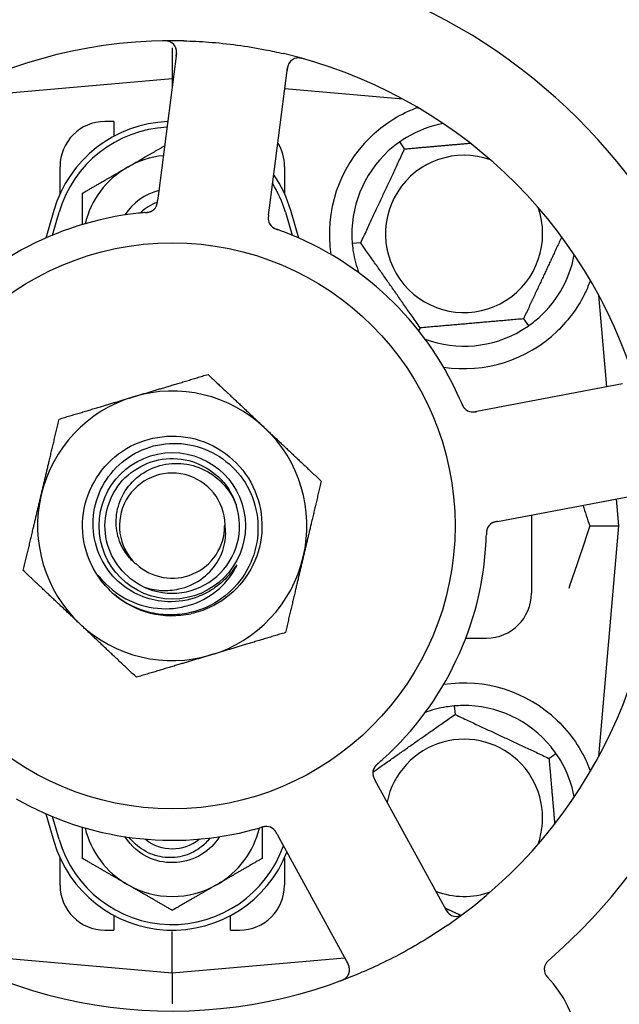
# Model space of a CAD drawing. Header units: inches. Extents: x 24 to 1128, y -69 to 748.
# Tile 61 of 256: x 143.98 to 145.65, y 232.27 to 235.01. Entities that reach past the tile are written whole.
import ezdxf

# ---------------------------------------------------------------- set-up
doc = ezdxf.new("R2010")
doc.units = ezdxf.units.IN
doc.header["$LTSCALE"] = 32
doc.header["$MEASUREMENT"] = 0
doc.layers.add('Dimension (ANSI)', color=7, linetype='Continuous', lineweight=25)
doc.layers.add('Visible (ANSI)', color=7, linetype='Continuous', lineweight=30)
doc.styles.add('Note Text (ANSI)', font='tahoma.ttf')
doc.dimstyles.new('SB Fraction-16 (ANSI)', dxfattribs={"dimscale": 32, "dimtxt": 0.125, "dimasz": 0.098425, "dimexe": 0.125, "dimexo": 0.0625, "dimgap": 0.031496, "dimtad": 0, "dimtih": 1, "dimtoh": 1, "dimdec": 4, "dimrnd": 1e-08, "dimzin": 0, "dimdsep": 46, "dimlunit": 5, "dimtxsty": 'Note Text (ANSI)', "dimcen": 0.09, "dimdle": 0.393701, "dimclrd": 256, "dimclre": 256, "dimclrt": 256, "dimadec": 0, "dimazin": 3, "dimtfac": 0.96, "dimtofl": 0, "dimtmove": 0, "dimatfit": 3, "dimfxl": 1, "dimfrac": 2, "dimtolj": 1, "dimtzin": 12, "dimlwd": -1, "dimlwe": -1, "dimarcsym": 0})

# ---------------------------------------------------------------- blocks, each defined once
blk = doc.blocks.new('*D15')
at = {"layer": 'Defpoints', "color": 0, "transparency": 16777216}
for p in [(157.2904, 468.9837), (65.9568, 162.272), (120.1654, 162.272)]:
    blk.add_point(p, dxfattribs=at)
at = {"layer": 'Dimension (ANSI)', "transparency": 16777216}
for p, q in [((155.2904, 468.9837), (61.9568, 468.9837)), ((65.9568, 465.8341), (65.9568, 331.6609)), ((65.9568, 165.4216), (65.9568, 324.5948)), ((118.1654, 162.272), (61.9568, 162.272))]:
    blk.add_line(p, q, dxfattribs=at)
for points in [[(65.4319, 465.8341), (66.4817, 465.8341), (65.9568, 468.9837)], [(65.4319, 165.4216), (66.4817, 165.4216), (65.9568, 162.272)]]:
    blk.add_solid(points, dxfattribs=at)
at = {"layer": 'Dimension (ANSI)', "transparency": 16777216, "insert": (53.754, 330.653), "char_height": 4, "attachment_point": 1, "style": 'Note Text (ANSI)'}
blk.add_mtext('\\A1;306 11/16', dxfattribs=at)

msp = doc.modelspace()

# ---------------------------------------------------------------- linework, layer by layer
at = {"layer": 'Visible (ANSI)'}
for p, q in [((144.40111, 234.93144), (144.40111, 234.84545)), ((144.41287, 234.91633), (144.36282, 234.52652)), ((144.67179, 234.48685), (144.72184, 234.87666)), ((144.40111, 234.84545), (143.75912, 234.78928)), ((144.40111, 234.84545), (144.40111, 234.82469)), ((144.40374, 234.84522), (144.40111, 234.84545)), ((145.04309, 234.78928), (144.71431, 234.81805)), ((145.03986, 234.79103), (145.03986, 234.78957)), ((144.23861, 234.7267), (144.21361, 234.7267)), ((144.23861, 234.7267), (144.23861, 234.68587)), ((145.04803, 234.65067), (145.03437, 234.67019)), ((144.08861, 234.52616), (144.08861, 234.6017)), ((144.71361, 234.6017), (144.71361, 234.52616)), ((144.36282, 234.52652), (144.36029, 234.50679)), ((144.07111, 234.4792), (144.04878, 234.40263)), ((144.66926, 234.46714), (144.67179, 234.48685)), ((144.75344, 234.40263), (144.73111, 234.4792)), ((144.06736, 234.41055), (144.08611, 234.47483)), ((144.71611, 234.47483), (144.73486, 234.41055)), ((144.92603, 234.38904), (144.9023, 234.38697)), ((145.61102, 233.98845), (145.58869, 234.24369)), ((145.37919, 234.17773), (145.39285, 234.15822)), ((145.09161, 234.15257), (145.08768, 234.14415)), ((145.65503, 233.99675), (145.26883, 233.9239)), ((145.26883, 233.9239), (145.24928, 233.92021)), ((145.32658, 233.6178), (145.71278, 233.69065)), ((145.64486, 233.6017), (145.63831, 233.6766)), ((145.40111, 233.63186), (145.40111, 233.4142)), ((145.30706, 233.61411), (145.32658, 233.6178)), ((145.56339, 233.6017), (145.64486, 233.6017)), ((145.58869, 232.95972), (145.64486, 233.6017)), ((145.2184, 233.2892), (145.27611, 233.2892)), ((145.18637, 233.10051), (145.18845, 233.07678)), ((145.45008, 232.95478), (145.46959, 232.96844)), ((144.97568, 232.87601), (144.96613, 232.89347)), ((145.16431, 232.53123), (144.97568, 232.87601)), ((144.04878, 232.80077), (144.07111, 232.7242)), ((144.08611, 232.72858), (144.06736, 232.79285)), ((144.69287, 232.74393), (144.7024, 232.7265)), ((144.7024, 232.7265), (144.89104, 232.38172)), ((144.08861, 232.6017), (144.08861, 232.67725)), ((144.71361, 232.67725), (144.71361, 232.6017)), ((144.23861, 232.51754), (144.23861, 232.4767)), ((144.56361, 232.4767), (144.56361, 232.51754)), ((144.21361, 232.4767), (144.23861, 232.4767)), ((144.40111, 232.35795), (144.40111, 232.47253)), ((144.56361, 232.4767), (144.58861, 232.4767)), ((143.75912, 232.41412), (144.40111, 232.35795)), ((144.40111, 232.35795), (144.88106, 232.39994)), ((144.40111, 232.35795), (144.40111, 232.27196))]:
    msp.add_line(p, q, dxfattribs=at)
for radius in [0.7875, 0.20385]:
    msp.add_circle((144.40111, 233.6017), radius, dxfattribs=at)
for centre, radius, start, end in [((144.40111, 233.6017), 1.6, 94.81714, 142.5497), ((144.40111, 233.6017), 1.6, 22.81714, 70.5497), ((144.40111, 233.6017), 1.35, 88.62287, 148.74397), ((144.38188, 234.92031), 0.03125, 352.68342, 90.83549), ((144.40111, 233.6017), 1.35, 16.62287, 76.74397), ((144.75283, 234.87268), 0.03125, 74.53135, 172.68342), ((144.40111, 234.38295), 0.34375, 92.10255, 163.7398), ((144.21361, 234.6017), 0.125, 90, 180), ((144.40111, 234.38295), 0.32812, 92.55546, 163.7398), ((145.21361, 234.4142), 0.3125, 100.71622, 120.84193), ((145.21361, 234.4142), 0.375, 134.27762, 188.78707), ((144.58861, 234.6017), 0.125, 0, 31.69426), ((145.21361, 234.4142), 0.3125, 129.15807, 180.84193), ((144.40111, 234.38295), 0.25, 95.68783, 120), ((145.21361, 234.4142), 0.21875, 70.34111, 19.65889), ((144.40111, 234.38295), 0.25, 120, 166.26096), ((144.40111, 234.38295), 0.34375, 16.2602, 34.73634), ((144.40111, 234.38295), 0.15607, 103.81163, 147.53073), ((144.40111, 234.38295), 0.32812, 16.2602, 31.61609), ((144.40111, 234.38295), 0.126, 109.2275, 134.92348), ((144.32856, 234.50504), 0.03125, 293.46904, 335.46837), ((144.40111, 233.6017), 0.875, 96.19111, 141.17573), ((144.69951, 234.45741), 0.03125, 190.67765, 232.13682), ((144.40111, 233.6017), 0.875, 24.19111, 69.17573), ((145.21361, 234.4142), 0.3125, 189.15807, 200.27972), ((145.21361, 234.4142), 0.3125, 309.15807, 349.28378), ((145.21361, 234.4142), 0.3125, 249.72028, 300.84193), ((145.21361, 234.4142), 0.375, 261.21293, 313.75453), ((144.40111, 233.6017), 0.375, 106.68342, 166.68342), ((144.40111, 233.6017), 0.375, 46.68342, 106.68342), ((145.23782, 233.94985), 0.03125, 221.46904, 263.46837), ((144.40111, 233.6017), 0.375, 346.68342, 46.68342), ((144.40111, 233.6017), 0.14696, 1.25861, 225.29572), ((144.40111, 233.6017), 1.35, 304.62287, 4.74397), ((144.40111, 233.6017), 0.375, 166.68342, 226.68342), ((144.40111, 233.6017), 0.1875, 244.71096, 18.15663), ((144.40111, 233.6017), 0.14583, 226.55117, 0.00317), ((145.30715, 233.58233), 0.03125, 118.67765, 160.13682), ((144.40111, 233.6017), 0.875, 312.19111, 357.17573), ((144.40111, 233.6017), 1.6, 310.81714, 358.5497), ((144.40111, 233.6017), 0.375, 286.68342, 346.68342), ((144.40111, 233.6017), 0.25, 226.19222, 229.96044), ((144.40111, 233.6017), 0.25, 229.96044, 282.10596), ((145.27611, 233.4142), 0.125, 270, 0), ((144.40111, 233.6017), 0.375, 226.68342, 286.68342), ((145.21361, 232.7892), 0.375, 46.24547, 98.78707), ((145.21361, 232.7892), 0.3125, 99.15807, 110.27972), ((145.21361, 232.7892), 0.3125, 39.15807, 90.84193), ((145.21361, 232.7892), 0.21875, 340.34111, 168.47873), ((145.21361, 232.7892), 0.3125, 10.71622, 30.84193), ((144.99077, 232.91353), 0.03125, 149.46904, 191.46837), ((144.40111, 233.6017), 0.875, 240.19111, 285.17573), ((144.40111, 232.82045), 0.25, 193.73904, 240), ((144.40111, 232.82045), 0.25, 300, 346.26096), ((144.66267, 232.73402), 0.03125, 46.67765, 88.13682), ((144.40111, 232.82045), 0.32812, 196.2602, 340.60541), ((144.40111, 232.82045), 0.11727, 230.56429, 309.43571), ((144.40111, 232.82045), 0.34375, 196.2602, 338.3076), ((144.21361, 232.6017), 0.125, 180, 270), ((144.40111, 232.82045), 0.25, 240, 300), ((144.58861, 232.6017), 0.125, 270, 0), ((145.21361, 232.7892), 0.21875, 248.88811, 289.65889), ((144.40111, 233.6017), 1.35, 232.62287, 292.74397), ((145.19172, 232.54623), 0.03125, 208.68342, 306.83549), ((144.86362, 232.36672), 0.03125, 290.53135, 28.68342), ((145.46818, 232.36787), 0.03125, 130.85452, 223.80207), ((145.21106, 232.12128), 0.325, 193.56477, 43.80207)]:
    msp.add_arc(centre, radius, start, end, dxfattribs=at)
for points, knots in [([(144.39506, 234.94865), (144.3948, 234.94876), (144.39446, 234.9489), (144.39335, 234.94935), (144.39246, 234.94966), (144.39045, 234.95023), (144.38922, 234.95052), (144.38705, 234.95088), (144.38635, 234.95097), (144.3846, 234.95118), (144.38351, 234.95128), (144.38118, 234.95142), (144.37992, 234.95146), (144.37795, 234.95148), (144.37722, 234.95148), (144.37576, 234.95146), (144.37505, 234.95145), (144.37433, 234.95144)], [0.051298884, 0.051298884, 0.051298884, 0.051298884, 0.057269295, 0.057269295, 0.069785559, 0.069785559, 0.08363266, 0.08363266, 0.08945843, 0.08945843, 0.097820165, 0.097820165, 0.107290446, 0.107290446, 0.113094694, 0.113094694, 0.118968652, 0.118968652, 0.118968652, 0.118968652]), ([(144.43355, 234.95131), (144.45647, 234.95076), (144.47924, 234.94963), (144.52858, 234.94594), (144.55545, 234.94312), (144.6084, 234.93595), (144.63417, 234.93169), (144.67677, 234.92337), (144.69373, 234.91972), (144.71067, 234.91573)], [-0.73118965, -0.73118965, -0.73118965, -0.73118965, -0.55244576, -0.55244576, -0.34137939, -0.34137939, -0.13566771, -0.13566771, 0, 0, 0, 0]), ([(144.41184, 234.90829), (144.41196, 234.90922), (144.41208, 234.91017), (144.41252, 234.91383), (144.41276, 234.91654), (144.41287, 234.92109), (144.41278, 234.92304), (144.41243, 234.92621), (144.41217, 234.92763), (144.4116, 234.92984), (144.41135, 234.93066), (144.41105, 234.93151), (144.41098, 234.93169), (144.41092, 234.93184)], [0, 0, 0, 0, 0.007248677, 0.007248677, 0.028564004, 0.028564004, 0.047482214, 0.047482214, 0.065361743, 0.065361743, 0.076705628, 0.076705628, 0.079955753, 0.079955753, 0.079955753, 0.079955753]), ([(144.72759, 234.8911), (144.72742, 234.89086), (144.72721, 234.89056), (144.72624, 234.88905), (144.7254, 234.88751), (144.72415, 234.88459), (144.72364, 234.88317), (144.72257, 234.87944), (144.72205, 234.87705), (144.72147, 234.87353), (144.72132, 234.8725), (144.72105, 234.87051), (144.72093, 234.86955), (144.7208, 234.8686)], [0.058736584, 0.058736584, 0.058736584, 0.058736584, 0.064782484, 0.064782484, 0.086145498, 0.086145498, 0.103238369, 0.103238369, 0.123434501, 0.123434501, 0.131598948, 0.131598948, 0.13893919, 0.13893919, 0.13893919, 0.13893919]), ([(144.76798, 234.9009), (144.76737, 234.90107), (144.76677, 234.90124), (144.76516, 234.90168), (144.76412, 234.90195), (144.76218, 234.90242), (144.76127, 234.90262), (144.75895, 234.90309), (144.7575, 234.90332), (144.75497, 234.90363), (144.75384, 234.90372), (144.75191, 234.90379), (144.75108, 234.90378), (144.74942, 234.90371), (144.74863, 234.90363), (144.74774, 234.90351), (144.74755, 234.90348), (144.74739, 234.90345)], [0, 0, 0, 0, 0.005149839, 0.005149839, 0.013554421, 0.013554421, 0.020527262, 0.020527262, 0.031641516, 0.031641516, 0.041623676, 0.041623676, 0.051235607, 0.051235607, 0.06373445, 0.06373445, 0.067355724, 0.067355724, 0.067355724, 0.067355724]), ([(144.95181, 234.68269), (144.96695, 234.69745), (144.9839, 234.71137), (145.02291, 234.73814), (145.04532, 234.75005), (145.07105, 234.7611), (145.07676, 234.76339), (145.08251, 234.76554)], [0.55181372, 0.55181372, 0.55181372, 0.55181372, 0.71000954, 0.71000954, 0.90366002, 0.90366002, 0.95550669, 0.95550669, 0.95550669, 0.95550669]), ([(144.35643, 234.49092), (144.35647, 234.491), (144.35652, 234.49109), (144.35665, 234.49136), (144.35674, 234.49157), (144.35716, 234.49248), (144.35751, 234.49335), (144.35824, 234.4955), (144.35862, 234.49688), (144.35925, 234.49973), (144.35951, 234.50122), (144.35984, 234.50338), (144.35993, 234.50405), (144.36007, 234.50507), (144.36011, 234.50541), (144.3602, 234.50608), (144.36024, 234.50641), (144.36028, 234.50674)], [0.038929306, 0.038929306, 0.038929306, 0.038929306, 0.040726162, 0.040726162, 0.043941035, 0.043941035, 0.054249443, 0.054249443, 0.066768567, 0.066768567, 0.078206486, 0.078206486, 0.083402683, 0.083402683, 0.086046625, 0.086046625, 0.088630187, 0.088630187, 0.088630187, 0.088630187]), ([(144.35679, 234.49164), (144.35679, 234.49164), (144.3568, 234.49165), (144.35683, 234.49171), (144.35692, 234.49192), (144.3572, 234.49255), (144.35741, 234.49305), (144.35785, 234.49418), (144.35806, 234.49482), (144.35831, 234.49563), (144.35837, 234.49584), (144.3588, 234.49737), (144.35919, 234.49916), (144.35966, 234.50207), (144.35978, 234.50294), (144.35997, 234.50431), (144.36003, 234.50478), (144.36016, 234.50574), (144.36022, 234.50625), (144.36028, 234.50674)], [0.028019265, 0.028019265, 0.028019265, 0.028019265, 0.028672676, 0.028672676, 0.033062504, 0.033062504, 0.040781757, 0.040781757, 0.051074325, 0.051074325, 0.054504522, 0.054504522, 0.075062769, 0.075062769, 0.083066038, 0.083066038, 0.087153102, 0.087153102, 0.091266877, 0.091266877, 0.091266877, 0.091266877]), ([(144.32516, 234.4734), (144.32468, 234.47336), (144.32417, 234.47331), (144.32363, 234.47326), (144.31875, 234.47283), (144.31209, 234.47218), (144.30674, 234.4716)], [0.48080563, 0.48080563, 0.48080563, 0.48080563, 0.5329828, 0.5329828, 0.5329828, 1, 1, 1, 1]), ([(144.3252, 234.4734), (144.32549, 234.47343), (144.32579, 234.47345), (144.3266, 234.47353), (144.32711, 234.47357), (144.32869, 234.47372), (144.32978, 234.47384), (144.33203, 234.47412), (144.33322, 234.4743), (144.33555, 234.47472), (144.33664, 234.47497), (144.33878, 234.47555), (144.33972, 234.47588), (144.34088, 234.47633), (144.34119, 234.47646), (144.34143, 234.47656)], [0.001596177, 0.001596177, 0.001596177, 0.001596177, 0.00393777, 0.00393777, 0.007842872, 0.007842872, 0.016055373, 0.016055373, 0.025513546, 0.025513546, 0.037191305, 0.037191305, 0.054193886, 0.054193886, 0.06155888, 0.06155888, 0.06155888, 0.06155888]), ([(144.3252, 234.4734), (144.32574, 234.47345), (144.32629, 234.4735), (144.32737, 234.47359), (144.32791, 234.47364), (144.32972, 234.47382), (144.33099, 234.47396), (144.33304, 234.47425), (144.33388, 234.47438), (144.33579, 234.47474), (144.33678, 234.47497), (144.33851, 234.47545), (144.33928, 234.47571), (144.34049, 234.47616), (144.34098, 234.47637), (144.34127, 234.47649), (144.34131, 234.47651), (144.34133, 234.47652), (144.34133, 234.47652), (144.34133, 234.47652)], [0, 0, 0, 0, 0.004180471, 0.004180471, 0.008305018, 0.008305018, 0.018114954, 0.018114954, 0.025612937, 0.025612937, 0.036850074, 0.036850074, 0.047489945, 0.047489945, 0.056089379, 0.056089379, 0.058286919, 0.058286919, 0.058652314, 0.058652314, 0.058652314, 0.058652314]), ([(144.66926, 234.46714), (144.66919, 234.46662), (144.66912, 234.46609), (144.66899, 234.46506), (144.66893, 234.46456), (144.6688, 234.46343), (144.66873, 234.46281), (144.66849, 234.46059), (144.66839, 234.45917), (144.66832, 234.45693), (144.66833, 234.45596), (144.66845, 234.4542), (144.66853, 234.45343), (144.66871, 234.45217), (144.66881, 234.45162), (144.66887, 234.45129), (144.66888, 234.45125), (144.66888, 234.45125), (144.66888, 234.45125), (144.66888, 234.45125)], [0, 0, 0, 0, 0.004355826, 0.004355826, 0.008687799, 0.008687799, 0.014307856, 0.014307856, 0.029588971, 0.029588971, 0.043844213, 0.043844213, 0.054171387, 0.054171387, 0.06195455, 0.06195455, 0.063871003, 0.063871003, 0.063878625, 0.063878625, 0.063878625, 0.063878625]), ([(144.66925, 234.4671), (144.66921, 234.4668), (144.66918, 234.46651), (144.66897, 234.46489), (144.6688, 234.46352), (144.66853, 234.46066), (144.66843, 234.45914), (144.66837, 234.45644), (144.66841, 234.45522), (144.6686, 234.45296), (144.66876, 234.45188), (144.66894, 234.45098), (144.66896, 234.45085), (144.66899, 234.45073)], [0, 0, 0, 0, 0.002309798, 0.002309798, 0.012623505, 0.012623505, 0.02433842, 0.02433842, 0.035397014, 0.035397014, 0.047442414, 0.047442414, 0.049661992, 0.049661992, 0.049661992, 0.049661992]), ([(144.67974, 234.43321), (144.67993, 234.43307), (144.68016, 234.43288), (144.68087, 234.43236), (144.68139, 234.43199), (144.68253, 234.43127), (144.68313, 234.4309), (144.68437, 234.43023), (144.68499, 234.42991), (144.6865, 234.42918), (144.68744, 234.42876), (144.68884, 234.42817), (144.68927, 234.428), (144.69081, 234.42739), (144.69198, 234.42696), (144.6935, 234.42641), (144.69388, 234.42627), (144.69442, 234.42608), (144.69459, 234.42602), (144.69475, 234.42596)], [0.044252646, 0.044252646, 0.044252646, 0.044252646, 0.05067159, 0.05067159, 0.061250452, 0.061250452, 0.07105005, 0.07105005, 0.078610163, 0.078610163, 0.087196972, 0.087196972, 0.090753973, 0.090753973, 0.100050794, 0.100050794, 0.103147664, 0.103147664, 0.104517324, 0.104517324, 0.104517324, 0.104517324]), ([(144.68003, 234.43298), (144.68003, 234.43298), (144.68006, 234.43296), (144.68017, 234.43287), (144.68028, 234.43279), (144.68063, 234.43251), (144.68093, 234.4323), (144.68194, 234.4316), (144.68273, 234.43109), (144.68448, 234.43012), (144.68541, 234.42965), (144.68764, 234.42863), (144.68899, 234.42808), (144.69162, 234.42708), (144.69293, 234.42661), (144.69439, 234.42609), (144.69457, 234.42602), (144.69475, 234.42596)], [0.030853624, 0.030853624, 0.030853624, 0.030853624, 0.032941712, 0.032941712, 0.036385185, 0.036385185, 0.042347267, 0.042347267, 0.055267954, 0.055267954, 0.065838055, 0.065838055, 0.077516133, 0.077516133, 0.087897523, 0.087897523, 0.089364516, 0.089364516, 0.089364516, 0.089364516]), ([(145.56544, 234.28483), (145.56128, 234.27353), (145.55646, 234.26182), (145.54274, 234.23342), (145.53151, 234.21396), (145.50469, 234.17668), (145.48914, 234.15884), (145.47295, 234.14334)], [1.39089206, 1.39089206, 1.39089206, 1.39089206, 1.4959744, 1.4959744, 1.66977331, 1.66977331, 1.84048199, 1.84048199, 1.84048199, 1.84048199]), ([(145.20667, 233.9433), (145.20649, 233.94374), (145.20629, 233.94421), (145.20607, 233.94472), (145.20415, 233.94922), (145.20147, 233.95535), (145.19927, 233.96026)], [0.48080563, 0.48080563, 0.48080563, 0.48080563, 0.5329828, 0.5329828, 0.5329828, 1, 1, 1, 1]), ([(145.20669, 233.94327), (145.2068, 233.94299), (145.20692, 233.94272), (145.20724, 233.94197), (145.20744, 233.9415), (145.20807, 233.94005), (145.20852, 233.93905), (145.20949, 233.93699), (145.21002, 233.93591), (145.21114, 233.93383), (145.21172, 233.93287), (145.21292, 233.93102), (145.21353, 233.93022), (145.21432, 233.92926), (145.21454, 233.929), (145.21471, 233.92881)], [0.001596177, 0.001596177, 0.001596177, 0.001596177, 0.00393777, 0.00393777, 0.007842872, 0.007842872, 0.016055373, 0.016055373, 0.025513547, 0.025513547, 0.037191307, 0.037191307, 0.054193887, 0.054193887, 0.06155888, 0.06155888, 0.06155888, 0.06155888]), ([(145.20669, 233.94327), (145.2069, 233.94277), (145.20711, 233.94226), (145.20754, 233.94126), (145.20775, 233.94076), (145.20848, 233.9391), (145.20901, 233.93793), (145.20991, 233.93607), (145.2103, 233.93531), (145.21123, 233.93361), (145.21176, 233.93274), (145.21275, 233.93124), (145.21323, 233.93058), (145.21403, 233.92958), (145.21438, 233.92917), (145.2146, 233.92893), (145.21462, 233.9289), (145.21463, 233.92889), (145.21463, 233.92889), (145.21463, 233.92889)], [0, 0, 0, 0, 0.004180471, 0.004180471, 0.008305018, 0.008305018, 0.018114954, 0.018114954, 0.025612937, 0.025612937, 0.036850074, 0.036850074, 0.047489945, 0.047489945, 0.056089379, 0.056089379, 0.058286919, 0.058286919, 0.058652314, 0.058652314, 0.058652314, 0.058652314]), ([(145.233, 233.91897), (145.23309, 233.91896), (145.23319, 233.91894), (145.23349, 233.9189), (145.23371, 233.91888), (145.23471, 233.91877), (145.23565, 233.9187), (145.23791, 233.91867), (145.23934, 233.91873), (145.24225, 233.91902), (145.24375, 233.91923), (145.2459, 233.91959), (145.24657, 233.91971), (145.24758, 233.91989), (145.24792, 233.91995), (145.24859, 233.92008), (145.24891, 233.92014), (145.24924, 233.9202)], [0.038929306, 0.038929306, 0.038929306, 0.038929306, 0.040726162, 0.040726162, 0.043941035, 0.043941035, 0.054249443, 0.054249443, 0.066768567, 0.066768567, 0.078206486, 0.078206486, 0.083402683, 0.083402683, 0.086046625, 0.086046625, 0.088630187, 0.088630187, 0.088630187, 0.088630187]), ([(145.2338, 233.91885), (145.2338, 233.91885), (145.23381, 233.91885), (145.23388, 233.91885), (145.2341, 233.91882), (145.23478, 233.91874), (145.23532, 233.9187), (145.23654, 233.91864), (145.23721, 233.91863), (145.23806, 233.91864), (145.23828, 233.91865), (145.23987, 233.91872), (145.24169, 233.9189), (145.2446, 233.91936), (145.24547, 233.9195), (145.24682, 233.91975), (145.24729, 233.91984), (145.24825, 233.92001), (145.24875, 233.92011), (145.24924, 233.9202)], [0.028019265, 0.028019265, 0.028019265, 0.028019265, 0.028672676, 0.028672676, 0.033062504, 0.033062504, 0.040781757, 0.040781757, 0.051074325, 0.051074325, 0.054504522, 0.054504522, 0.075062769, 0.075062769, 0.083066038, 0.083066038, 0.087153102, 0.087153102, 0.091266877, 0.091266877, 0.091266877, 0.091266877]), ([(144.22805, 233.42128), (144.17739, 233.46988), (144.14873, 233.54059), (144.15127, 233.61075), (144.15381, 233.68088), (144.18749, 233.74932), (144.2415, 233.79412), (144.2955, 233.83891), (144.36896, 233.85936), (144.43833, 233.84891), (144.50932, 233.83823), (144.57481, 233.7953), (144.61294, 233.73447), (144.65067, 233.67427), (144.66098, 233.59759), (144.64047, 233.52956), (144.61999, 233.46161), (144.56913, 233.40344), (144.50451, 233.37409), (144.48819, 233.36667), (144.47106, 233.36113), (144.45353, 233.35745)], [5.2445607, 5.2445607, 5.2445607, 5.2445607, 6.086966, 6.086966, 6.086966, 6.9291128, 6.9291128, 6.9291128, 7.7710085, 7.7710085, 7.7710085, 8.6324711, 8.6324711, 8.6324711, 9.4850832, 9.4850832, 9.4850832, 10.3367446, 10.3367446, 10.3367446, 10.5518672, 10.5518672, 10.5518672, 10.5518672]), ([(144.38832, 233.39046), (144.36484, 233.39124), (144.34165, 233.39592), (144.29753, 233.41272), (144.27694, 233.42479), (144.23706, 233.45803), (144.21915, 233.48017), (144.19265, 233.5303), (144.1844, 233.55786), (144.17886, 233.61489), (144.18173, 233.64382), (144.19844, 233.69924), (144.21222, 233.72518), (144.24909, 233.77056), (144.27192, 233.78951), (144.32379, 233.81777), (144.35238, 233.82672), (144.41168, 233.83324), (144.44183, 233.83063), (144.49973, 233.81397), (144.52689, 233.79997), (144.57459, 233.76221), (144.5946, 233.73872), (144.62467, 233.68515), (144.63435, 233.65554), (144.6419, 233.59399), (144.63959, 233.56262), (144.62304, 233.50224), (144.60886, 233.47383), (144.57026, 233.42379), (144.54613, 233.4027), (144.4909, 233.37077), (144.46029, 233.36033), (144.42853, 233.35603)], [-3.5801326, -3.5801326, -3.5801326, -3.5801326, -3.4004535, -3.4004535, -3.2191752, -3.2191752, -3.0035583, -3.0035583, -2.7857358, -2.7857358, -2.5657084, -2.5657084, -2.3434763, -2.3434763, -2.1190401, -2.1190401, -1.8924003, -1.8924003, -1.6635571, -1.6635571, -1.4325112, -1.4325112, -1.1992628, -1.1992628, -0.9638125, -0.9638125, -0.7261606, -0.7261606, -0.4863077, -0.4863077, -0.244254, -0.244254, 0, 0, 0, 0]), ([(144.32101, 233.43217), (144.26972, 233.4564), (144.23069, 233.50511), (144.2182, 233.56044), (144.20572, 233.61577), (144.22007, 233.67652), (144.25598, 233.72042), (144.29182, 233.76423), (144.34836, 233.79032), (144.40495, 233.78916), (144.46164, 233.788), (144.51716, 233.75951), (144.55116, 233.71413), (144.56338, 233.69782), (144.57273, 233.67945), (144.579, 233.66007)], [5.153766, 5.153766, 5.153766, 5.153766, 6.061332, 6.061332, 6.061332, 6.968806, 6.968806, 6.968806, 7.8744508, 7.8744508, 7.8744508, 8.7817425, 8.7817425, 8.7817425, 9.107885, 9.107885, 9.107885, 9.107885]), ([(144.29773, 233.49725), (144.28855, 233.50505), (144.28036, 233.51396), (144.26552, 233.53463), (144.25921, 233.54652), (144.2475, 233.57795), (144.24429, 233.59804), (144.24568, 233.6389), (144.25048, 233.65926), (144.26777, 233.69755), (144.28029, 233.71502), (144.31167, 233.74463), (144.33038, 233.75633), (144.37172, 233.77218), (144.39404, 233.77599), (144.43944, 233.7749), (144.46209, 233.76981), (144.50471, 233.75108), (144.52418, 233.73743), (144.55726, 233.70308), (144.5704, 233.68257), (144.57927, 233.66013)], [-1.5503297, -1.5503297, -1.5503297, -1.5503297, -1.4577971, -1.4577971, -1.3550285, -1.3550285, -1.200467, -1.200467, -1.0416694, -1.0416694, -0.8786368, -0.8786368, -0.7113708, -0.7113708, -0.5398726, -0.5398726, -0.3641439, -0.3641439, -0.1841858, -0.1841858, 0, 0, 0, 0]), ([(144.32101, 233.43217), (144.33674, 233.42669), (144.35312, 233.42334), (144.38651, 233.42119), (144.40334, 233.42246), (144.44168, 233.43095), (144.46249, 233.43999), (144.49851, 233.46513), (144.51359, 233.48069), (144.5362, 233.516), (144.54383, 233.53519), (144.5504, 233.57174), (144.55063, 233.58851), (144.54803, 233.60493)], [-0.89666376, -0.89666376, -0.89666376, -0.89666376, -0.7697294, -0.7697294, -0.64162523, -0.64162523, -0.47009117, -0.47009117, -0.30597672, -0.30597672, -0.14928046, -0.14928046, -0.02134877, -0.02134877, -0.02134877, -0.02134877]), ([(145.30701, 233.6141), (145.30672, 233.61405), (145.30643, 233.61399), (145.30482, 233.61369), (145.30347, 233.61343), (145.30066, 233.61281), (145.29919, 233.61243), (145.29661, 233.61165), (145.29545, 233.61123), (145.29336, 233.61036), (145.29239, 233.60986), (145.29158, 233.60942), (145.29147, 233.60936), (145.29136, 233.6093)], [0, 0, 0, 0, 0.002309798, 0.002309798, 0.012623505, 0.012623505, 0.02433842, 0.02433842, 0.035397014, 0.035397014, 0.047442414, 0.047442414, 0.049661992, 0.049661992, 0.049661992, 0.049661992]), ([(145.30705, 233.61411), (145.30653, 233.61401), (145.30601, 233.61392), (145.305, 233.61372), (145.3045, 233.61363), (145.30338, 233.61341), (145.30277, 233.61328), (145.30059, 233.61282), (145.2992, 233.61247), (145.29706, 233.61185), (145.29613, 233.61153), (145.29449, 233.61088), (145.29379, 233.61057), (145.29265, 233.61001), (145.29215, 233.60974), (145.29186, 233.60959), (145.29182, 233.60956), (145.29182, 233.60956), (145.29182, 233.60956), (145.29182, 233.60956)], [0, 0, 0, 0, 0.004355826, 0.004355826, 0.008687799, 0.008687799, 0.014307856, 0.014307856, 0.029588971, 0.029588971, 0.043844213, 0.043844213, 0.054171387, 0.054171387, 0.06195455, 0.06195455, 0.063871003, 0.063871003, 0.063878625, 0.063878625, 0.063878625, 0.063878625]), ([(145.27803, 233.59366), (145.27794, 233.59344), (145.27784, 233.59315), (145.27756, 233.59232), (145.27737, 233.59171), (145.27703, 233.59041), (145.27688, 233.58972), (145.27662, 233.58833), (145.2765, 233.58765), (145.27628, 233.58599), (145.27617, 233.58496), (145.27605, 233.58344), (145.27601, 233.58299), (145.27591, 233.58133), (145.27586, 233.58008), (145.2758, 233.57847), (145.27579, 233.57807), (145.27577, 233.57749), (145.27577, 233.57731), (145.27576, 233.57714)], [0.044252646, 0.044252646, 0.044252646, 0.044252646, 0.05067159, 0.05067159, 0.061250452, 0.061250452, 0.07105005, 0.07105005, 0.078610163, 0.078610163, 0.087196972, 0.087196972, 0.090753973, 0.090753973, 0.100050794, 0.100050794, 0.103147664, 0.103147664, 0.104517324, 0.104517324, 0.104517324, 0.104517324]), ([(145.27789, 233.59331), (145.27789, 233.59331), (145.27788, 233.59328), (145.27783, 233.59315), (145.27778, 233.59302), (145.27764, 233.59259), (145.27752, 233.59225), (145.27717, 233.59107), (145.27693, 233.59016), (145.27655, 233.5882), (145.27639, 233.58716), (145.27611, 233.58473), (145.276, 233.58328), (145.27586, 233.58046), (145.27582, 233.57907), (145.27577, 233.57752), (145.27577, 233.57733), (145.27576, 233.57714)], [0.030853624, 0.030853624, 0.030853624, 0.030853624, 0.032941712, 0.032941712, 0.036385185, 0.036385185, 0.042347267, 0.042347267, 0.055267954, 0.055267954, 0.065838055, 0.065838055, 0.077516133, 0.077516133, 0.087897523, 0.087897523, 0.089364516, 0.089364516, 0.089364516, 0.089364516]), ([(144.57753, 233.48483), (144.57833, 233.4863), (144.57919, 233.48796), (144.58016, 233.49007), (144.58058, 233.49105), (144.58082, 233.49186), (144.58086, 233.49202), (144.58087, 233.4922), (144.58087, 233.49225), (144.58086, 233.49232), (144.58086, 233.49234), (144.58084, 233.49237), (144.58083, 233.49238), (144.5808, 233.4924), (144.58079, 233.4924), (144.58074, 233.4924), (144.58072, 233.49239), (144.58064, 233.49236), (144.58059, 233.49233), (144.5804, 233.49219), (144.58022, 233.492), (144.57936, 233.49104), (144.5784, 233.48976), (144.57266, 233.48197), (144.56317, 233.46829), (144.54797, 233.45326)], [-0.32002064, -0.32002064, -0.32002064, -0.32002064, -0.25037654, -0.25037654, -0.22022079, -0.22022079, -0.21319305, -0.21319305, -0.21059304, -0.21059304, -0.20923641, -0.20923641, -0.20821255, -0.20821255, -0.20712521, -0.20712521, -0.2055378, -0.2055378, -0.20262718, -0.20262718, -0.19315319, -0.19315319, -0.1629071, -0.1629071, 0, 0, 0, 0]), ([(144.2013, 233.45616), (144.22113, 233.43281), (144.24513, 233.41337), (144.29934, 233.38446), (144.32908, 233.37534), (144.38949, 233.36932), (144.41953, 233.37212), (144.4759, 233.38902), (144.50177, 233.40261), (144.546, 233.43852), (144.56415, 233.46022), (144.57753, 233.48483)], [-1.1317323, -1.1317323, -1.1317323, -1.1317323, -0.8984595, -0.8984595, -0.6634575, -0.6634575, -0.435379, -0.435379, -0.2142259, -0.2142259, 0, 0, 0, 0]), ([(144.22805, 233.42128), (144.22021, 233.42883), (144.21285, 233.43697), (144.20084, 233.45253), (144.19715, 233.45828), (144.19532, 233.46166), (144.195, 233.46229), (144.19479, 233.46285), (144.19475, 233.46297), (144.19473, 233.46311), (144.19473, 233.46315), (144.19473, 233.4632), (144.19474, 233.46322), (144.19475, 233.46325), (144.19476, 233.46326), (144.19478, 233.46327), (144.19479, 233.46328), (144.19483, 233.46328), (144.19485, 233.46327), (144.19492, 233.46325), (144.19498, 233.46322), (144.19583, 233.46265), (144.19816, 233.45986), (144.2013, 233.45616)], [-0.28928031, -0.28928031, -0.28928031, -0.28928031, -0.16787143, -0.16787143, -0.06646306, -0.06646306, -0.04917499, -0.04917499, -0.04476579, -0.04476579, -0.04306859, -0.04306859, -0.04215282, -0.04215282, -0.04143605, -0.04143605, -0.040655, -0.040655, -0.03948059, -0.03948059, -0.0370912, -0.0370912, 0, 0, 0, 0]), ([(144.54797, 233.45326), (144.53805, 233.44345), (144.52729, 233.43463), (144.50211, 233.41776), (144.48753, 233.41022), (144.44545, 233.39424), (144.41696, 233.38952), (144.38832, 233.39046)], [-0.44935864, -0.44935864, -0.44935864, -0.44935864, -0.34320731, -0.34320731, -0.21838639, -0.21838639, 0, 0, 0, 0]), ([(144.42853, 233.35603), (144.41108, 233.35366), (144.39341, 233.35322), (144.35802, 233.35617), (144.3404, 233.35962), (144.29292, 233.3745), (144.26463, 233.38991), (144.24028, 233.4103)], [-0.51193076, -0.51193076, -0.51193076, -0.51193076, -0.37804019, -0.37804019, -0.24204071, -0.24204071, 0, 0, 0, 0]), ([(145.47295, 233.06007), (145.49157, 233.04223), (145.509, 233.02165), (145.53826, 232.97871), (145.55002, 232.95633), (145.561, 232.93056), (145.56333, 232.92459), (145.5655, 232.91862)], [0.51551539, 0.51551539, 0.51551539, 0.51551539, 0.71204276, 0.71204276, 0.91166133, 0.91166133, 0.96773016, 0.96773016, 0.96773016, 0.96773016]), ([(144.97492, 232.94113), (144.97529, 232.94144), (144.97567, 232.94177), (144.97608, 232.94213), (144.97978, 232.94535), (144.98478, 232.94979), (144.98876, 232.95341)], [0.48080563, 0.48080563, 0.48080563, 0.48080563, 0.5329828, 0.5329828, 0.5329828, 1, 1, 1, 1]), ([(144.9749, 232.9411), (144.97467, 232.9409), (144.97444, 232.94071), (144.97383, 232.94018), (144.97345, 232.93984), (144.97226, 232.93879), (144.97145, 232.93806), (144.96979, 232.9365), (144.96893, 232.93566), (144.9673, 232.93395), (144.96656, 232.9331), (144.96517, 232.93138), (144.9646, 232.93056), (144.96393, 232.92952), (144.96375, 232.92922), (144.96362, 232.929)], [0.001596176, 0.001596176, 0.001596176, 0.001596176, 0.003937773, 0.003937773, 0.007842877, 0.007842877, 0.016055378, 0.016055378, 0.025513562, 0.025513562, 0.037191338, 0.037191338, 0.0541939, 0.0541939, 0.061558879, 0.061558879, 0.061558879, 0.061558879]), ([(144.9749, 232.9411), (144.97448, 232.94074), (144.97407, 232.94038), (144.97325, 232.93967), (144.97284, 232.93931), (144.97148, 232.9381), (144.97054, 232.93725), (144.96905, 232.93581), (144.96844, 232.9352), (144.96711, 232.93379), (144.96645, 232.93302), (144.96533, 232.93161), (144.96486, 232.93095), (144.96415, 232.92988), (144.96387, 232.92942), (144.96371, 232.92915), (144.96368, 232.92911), (144.96368, 232.9291), (144.96368, 232.9291), (144.96368, 232.9291)], [0, 0, 0, 0, 0.004180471, 0.004180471, 0.008305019, 0.008305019, 0.018114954, 0.018114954, 0.025612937, 0.025612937, 0.036850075, 0.036850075, 0.047489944, 0.047489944, 0.05608938, 0.05608938, 0.05828692, 0.05828692, 0.058652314, 0.058652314, 0.058652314, 0.058652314]), ([(144.95992, 232.90857), (144.95993, 232.90848), (144.95995, 232.90838), (144.96001, 232.90808), (144.96005, 232.90786), (144.96026, 232.90688), (144.96048, 232.90597), (144.96115, 232.9038), (144.96165, 232.90246), (144.96282, 232.89978), (144.96348, 232.89843), (144.96449, 232.89649), (144.96481, 232.89589), (144.9653, 232.89498), (144.96546, 232.89468), (144.96579, 232.89409), (144.96595, 232.8938), (144.96611, 232.8935)], [0.038929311, 0.038929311, 0.038929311, 0.038929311, 0.040726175, 0.040726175, 0.043941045, 0.043941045, 0.054249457, 0.054249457, 0.066768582, 0.066768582, 0.078206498, 0.078206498, 0.083402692, 0.083402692, 0.086046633, 0.086046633, 0.088630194, 0.088630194, 0.088630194, 0.088630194]), ([(144.96006, 232.90777), (144.96006, 232.90777), (144.96006, 232.90777), (144.96007, 232.9077), (144.96011, 232.90747), (144.96025, 232.9068), (144.96038, 232.90627), (144.96069, 232.90509), (144.96089, 232.90446), (144.96117, 232.90365), (144.96125, 232.90345), (144.9618, 232.90195), (144.96254, 232.90028), (144.96387, 232.89765), (144.96428, 232.89688), (144.96493, 232.89566), (144.96516, 232.89524), (144.96562, 232.89439), (144.96587, 232.89394), (144.96611, 232.8935)], [0.028019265, 0.028019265, 0.028019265, 0.028019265, 0.028672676, 0.028672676, 0.033062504, 0.033062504, 0.040781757, 0.040781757, 0.051074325, 0.051074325, 0.054504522, 0.054504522, 0.07506277, 0.07506277, 0.083066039, 0.083066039, 0.087153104, 0.087153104, 0.091266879, 0.091266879, 0.091266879, 0.091266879]), ([(144.66406, 232.76524), (144.66406, 232.76524), (144.66403, 232.76524), (144.6639, 232.76524), (144.66376, 232.76525), (144.66331, 232.76526), (144.66294, 232.76526), (144.66171, 232.76524), (144.66078, 232.76518), (144.65879, 232.76493), (144.65776, 232.76477), (144.65536, 232.76428), (144.65395, 232.76394), (144.65122, 232.7632), (144.64989, 232.76281), (144.6484, 232.76237), (144.64822, 232.76232), (144.64803, 232.76226)], [0.030853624, 0.030853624, 0.030853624, 0.030853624, 0.032941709, 0.032941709, 0.03638518, 0.03638518, 0.042347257, 0.042347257, 0.055267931, 0.055267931, 0.065838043, 0.065838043, 0.077516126, 0.077516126, 0.087897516, 0.087897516, 0.089364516, 0.089364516, 0.089364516, 0.089364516]), ([(144.66444, 232.76522), (144.66421, 232.76523), (144.66391, 232.76524), (144.66302, 232.76525), (144.66239, 232.76523), (144.66104, 232.76516), (144.66034, 232.76509), (144.65894, 232.76491), (144.65826, 232.76481), (144.65661, 232.76451), (144.6556, 232.7643), (144.65411, 232.76394), (144.65367, 232.76383), (144.65206, 232.76342), (144.65086, 232.76309), (144.64931, 232.76264), (144.64892, 232.76253), (144.64837, 232.76236), (144.6482, 232.76231), (144.64803, 232.76226)], [0.044252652, 0.044252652, 0.044252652, 0.044252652, 0.050671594, 0.050671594, 0.061250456, 0.061250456, 0.071050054, 0.071050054, 0.078610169, 0.078610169, 0.087196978, 0.087196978, 0.090753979, 0.090753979, 0.100050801, 0.100050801, 0.10314767, 0.10314767, 0.10451733, 0.10451733, 0.10451733, 0.10451733]), ([(144.69284, 232.74397), (144.6927, 232.74423), (144.69256, 232.74449), (144.69177, 232.74593), (144.6911, 232.74713), (144.68965, 232.74961), (144.68884, 232.75089), (144.68729, 232.75311), (144.68654, 232.75407), (144.68506, 232.75579), (144.68429, 232.75657), (144.68362, 232.7572), (144.68352, 232.75729), (144.68344, 232.75737)], [0, 0, 0, 0, 0.002309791, 0.002309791, 0.012623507, 0.012623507, 0.024338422, 0.024338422, 0.035397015, 0.035397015, 0.047442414, 0.047442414, 0.049661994, 0.049661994, 0.049661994, 0.049661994]), ([(144.69286, 232.74393), (144.69261, 232.7444), (144.69235, 232.74486), (144.69186, 232.74577), (144.69161, 232.74621), (144.69106, 232.7472), (144.69075, 232.74775), (144.68963, 232.74968), (144.68888, 232.75089), (144.68762, 232.75274), (144.68704, 232.75352), (144.68591, 232.75488), (144.6854, 232.75545), (144.68451, 232.75637), (144.68411, 232.75676), (144.68386, 232.75698), (144.68383, 232.75701), (144.68383, 232.75701), (144.68383, 232.75701), (144.68383, 232.75701)], [0, 0, 0, 0, 0.004355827, 0.004355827, 0.008687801, 0.008687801, 0.014307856, 0.014307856, 0.029588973, 0.029588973, 0.043844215, 0.043844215, 0.054171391, 0.054171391, 0.061954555, 0.061954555, 0.063871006, 0.063871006, 0.063878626, 0.063878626, 0.063878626, 0.063878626]), ([(144.53273, 232.73687), (144.52019, 232.71708), (144.50337, 232.70001), (144.48344, 232.68765), (144.44119, 232.66146), (144.38614, 232.65717), (144.34034, 232.6765), (144.31128, 232.68877), (144.28643, 232.71034), (144.26942, 232.73688)], [6.8488771, 6.8488771, 6.8488771, 6.8488771, 7.2990044, 7.2990044, 7.2990044, 8.2534333, 8.2534333, 8.2534333, 8.8590861, 8.8590861, 8.8590861, 8.8590861]), ([(144.50631, 232.73305), (144.5024, 232.72791), (144.49812, 232.72305), (144.48064, 232.70581), (144.46541, 232.69578), (144.4317, 232.68198), (144.41351, 232.67843), (144.37649, 232.67847), (144.35803, 232.68217), (144.32326, 232.69649), (144.30733, 232.70709), (144.28925, 232.725), (144.28495, 232.72986), (144.28099, 232.73499)], [-1.06231766, -1.06231766, -1.06231766, -1.06231766, -1.01273267, -1.01273267, -0.87465824, -0.87465824, -0.73438222, -0.73438222, -0.59190522, -0.59190522, -0.44722789, -0.44722789, -0.39760805, -0.39760805, -0.39760805, -0.39760805]), ([(145.16042, 232.53834), (145.16087, 232.53751), (145.16133, 232.53668), (145.16312, 232.53346), (145.16452, 232.53113), (145.16711, 232.52738), (145.16832, 232.52586), (145.17047, 232.52349), (145.17152, 232.5225), (145.17328, 232.52104), (145.17397, 232.52053), (145.17471, 232.52002), (145.17487, 232.51992), (145.17501, 232.51982)], [0, 0, 0, 0, 0.007248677, 0.007248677, 0.028564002, 0.028564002, 0.047482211, 0.047482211, 0.06536174, 0.06536174, 0.076705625, 0.076705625, 0.079955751, 0.079955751, 0.079955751, 0.079955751]), ([(145.19772, 232.51556), (145.198, 232.51562), (145.19835, 232.5157), (145.19952, 232.51599), (145.20041, 232.51626), (145.20238, 232.51698), (145.20354, 232.51748), (145.20551, 232.51846), (145.20613, 232.51879), (145.20766, 232.51965), (145.20861, 232.52022), (145.21058, 232.52147), (145.21162, 232.52218), (145.21322, 232.52332), (145.21382, 232.52375), (145.21499, 232.52462), (145.21555, 232.52505), (145.21612, 232.52548)], [0.051298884, 0.051298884, 0.051298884, 0.051298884, 0.057269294, 0.057269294, 0.069785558, 0.069785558, 0.083632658, 0.083632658, 0.089458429, 0.089458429, 0.097820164, 0.097820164, 0.107290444, 0.107290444, 0.113094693, 0.113094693, 0.118968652, 0.118968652, 0.118968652, 0.118968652]), ([(145.16814, 232.49077), (145.14927, 232.47775), (145.13019, 232.46528), (145.088, 232.4392), (145.06451, 232.42563), (145.01801, 232.40063), (144.99532, 232.38924), (144.95611, 232.37093), (144.93967, 232.36365), (144.92304, 232.35668)], [-0.73117437, -0.73117437, -0.73117437, -0.73117437, -0.55243049, -0.55243049, -0.34047291, -0.34047291, -0.14064238, -0.14064238, 0, 0, 0, 0]), ([(144.89487, 232.36665), (144.89487, 232.36695), (144.89485, 232.36732), (144.89475, 232.36911), (144.89453, 232.37085), (144.89383, 232.37394), (144.8934, 232.3754), (144.89208, 232.37904), (144.89109, 232.38128), (144.88949, 232.38446), (144.889, 232.38539), (144.88806, 232.38716), (144.8876, 232.388), (144.88714, 232.38884)], [0.058736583, 0.058736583, 0.058736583, 0.058736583, 0.064782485, 0.064782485, 0.086145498, 0.086145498, 0.103238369, 0.103238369, 0.123434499, 0.123434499, 0.131598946, 0.131598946, 0.138939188, 0.138939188, 0.138939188, 0.138939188]), ([(144.86795, 232.33499), (144.86854, 232.33521), (144.86913, 232.33542), (144.8707, 232.33601), (144.8717, 232.3364), (144.87354, 232.33717), (144.87439, 232.33754), (144.87654, 232.33853), (144.87786, 232.33919), (144.88008, 232.34043), (144.88105, 232.34102), (144.88265, 232.34209), (144.88332, 232.34259), (144.88462, 232.34362), (144.88521, 232.34415), (144.88586, 232.34478), (144.886, 232.34491), (144.88611, 232.34502)], [0, 0, 0, 0, 0.005149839, 0.005149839, 0.013554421, 0.013554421, 0.020527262, 0.020527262, 0.031641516, 0.031641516, 0.041623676, 0.041623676, 0.051235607, 0.051235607, 0.06373445, 0.06373445, 0.067355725, 0.067355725, 0.067355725, 0.067355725])]:
    msp.add_open_spline(points, degree=3, knots=knots, dxfattribs=at)
for points, weights in [([(145.08251, 234.76554), (145.08407, 234.76541), (145.08564, 234.76528)], [0.999914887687, 0.999914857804, 0.999914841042]), ([(144.27611, 234.59946), (144.32532, 234.62787), (144.37988, 234.65937)], [1, 1.03200893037, 1.01002889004]), ([(144.92603, 234.38904), (144.98703, 234.51986), (145.04803, 234.65067)], [1.04422863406, 1.20577136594, 1.04422863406]), ([(145.04803, 234.65067), (145.14542, 234.65919), (145.23079, 234.66666)], [1.04422863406, 1.14843950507, 1.11819795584]), ([(144.15111, 234.52729), (144.2181, 234.56596), (144.27611, 234.59946)], [1, 1.0379548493, 1]), ([(144.15111, 234.44023), (144.15111, 234.48119), (144.15111, 234.52729)], [1.01840264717, 1.02228011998, 1]), ([(145.48553, 234.40578), (145.43393, 234.29514), (145.37919, 234.17773)], [1.07748863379, 1.18694802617, 1.04422863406]), ([(145.09161, 234.15257), (145.00882, 234.27081), (144.92603, 234.38904)], [1.04422863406, 1.20577136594, 1.04422863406]), ([(145.37919, 234.17773), (145.2354, 234.16515), (145.09161, 234.15257)], [1.04422863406, 1.20577136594, 1.04422863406]), ([(144.29345, 233.96092), (144.3897, 233.98976), (144.50085, 234.02307)], [1, 1.0379548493, 1]), ([(144.50085, 234.02307), (144.58526, 233.94347), (144.65837, 233.87454)], [1, 1.0379548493, 1]), ([(144.08606, 233.89876), (144.1972, 233.93207), (144.29345, 233.96092)], [1, 1.0379548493, 1]), ([(144.03619, 233.68808), (144.05934, 233.78585), (144.08606, 233.89876)], [1, 1.0379548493, 1]), ([(144.65837, 233.87454), (144.73148, 233.80561), (144.81589, 233.72601)], [1, 1.0379548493, 1]), ([(144.81589, 233.72601), (144.78917, 233.61311), (144.76603, 233.51533)], [1, 1.0379548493, 1]), ([(143.98632, 233.47739), (144.01305, 233.5903), (144.03619, 233.68808)], [1, 1.0379548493, 1]), ([(144.76603, 233.51533), (144.74288, 233.41755), (144.71616, 233.30464)], [1, 1.0379548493, 1]), ([(144.14385, 233.32886), (144.07074, 233.39779), (143.98632, 233.47739)], [1, 1.0379548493, 1]), ([(144.30137, 233.18033), (144.21696, 233.25993), (144.14385, 233.32886)], [1, 1.0379548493, 1]), ([(144.71616, 233.30464), (144.60502, 233.27133), (144.50876, 233.24249)], [1, 1.0379548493, 1]), ([(144.50876, 233.24249), (144.41251, 233.21364), (144.30137, 233.18033)], [1, 1.0379548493, 1]), ([(144.95967, 232.91659), (145.07315, 232.99604), (145.18845, 233.07678)], [1.05318140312, 1.20116354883, 1.04422863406]), ([(145.18845, 233.07678), (145.31926, 233.01578), (145.45008, 232.95478)], [1.04422863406, 1.20577136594, 1.04422863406]), ([(145.45008, 232.95478), (145.4586, 232.85739), (145.46607, 232.77202)], [1.04422863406, 1.14843950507, 1.11819795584]), ([(144.15111, 232.67611), (144.15111, 232.72222), (144.15111, 232.76318)], [1, 1.02228011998, 1.01840264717]), ([(144.65111, 232.76315), (144.65111, 232.7222), (144.65111, 232.67611)], [1.01840499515, 1.02227336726, 1]), ([(144.27611, 232.60394), (144.2181, 232.63744), (144.15111, 232.67611)], [1, 1.0379548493, 1]), ([(144.65111, 232.67611), (144.58412, 232.63744), (144.52611, 232.60394)], [1, 1.0379548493, 1]), ([(144.40111, 232.53178), (144.33412, 232.57045), (144.27611, 232.60394)], [1, 1.0379548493, 1]), ([(144.52611, 232.60394), (144.4681, 232.57045), (144.40111, 232.53178)], [1, 1.0379548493, 1]), ([(145.20413, 232.51778), (145.18172, 232.52823), (145.16055, 232.5381)], [1.07843603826, 1.09878333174, 1.1102393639])]:
    msp.add_rational_spline(points, weights, degree=2, dxfattribs=at)
for points in [[(145.03437, 234.67019), (145.02812, 234.66581), (145.02188, 234.66108), (145.01628, 234.65652)], [(145.0534, 234.68251), (145.04719, 234.6788), (145.04061, 234.67455), (145.03437, 234.67019)], [(144.71217, 234.41954), (144.70659, 234.42167), (144.6994, 234.4243), (144.69475, 234.42596)], [(144.90114, 234.40961), (144.90125, 234.40238), (144.90164, 234.39456), (144.9023, 234.38697)], [(144.9023, 234.38697), (144.90297, 234.37937), (144.90394, 234.3716), (144.90509, 234.36446)], [(145.37382, 234.14589), (145.38002, 234.1496), (145.3866, 234.15385), (145.39285, 234.15822)], [(145.39285, 234.15822), (145.39909, 234.16259), (145.40534, 234.16732), (145.41094, 234.17189)], [(145.54454, 233.65891), (145.55082, 233.64002), (145.55713, 233.6209), (145.56339, 233.6017)], [(144.54694, 233.60171), (144.54732, 233.60278), (144.54768, 233.60385), (144.54803, 233.60493)], [(145.56339, 233.6017), (145.54374, 233.54143), (145.52362, 233.48201), (145.50508, 233.42739)], [(145.27505, 233.55859), (145.27534, 233.56456), (145.27562, 233.5722), (145.27576, 233.57714)], [(144.29773, 233.49725), (144.29875, 233.49677), (144.29978, 233.49629), (144.30082, 233.49583)], [(145.18637, 233.10051), (145.17878, 233.09984), (145.17101, 233.09887), (145.16387, 233.09772)], [(145.20902, 233.10167), (145.20179, 233.10156), (145.19397, 233.10117), (145.18637, 233.10051)], [(145.46959, 232.96844), (145.46522, 232.97469), (145.46049, 232.98093), (145.45592, 232.98653)], [(145.48192, 232.94941), (145.47821, 232.95562), (145.47396, 232.9622), (145.46959, 232.96844)], [(144.63017, 232.75721), (144.63594, 232.75878), (144.64329, 232.76088), (144.64804, 232.76227)]]:
    msp.add_open_spline(points, degree=3, dxfattribs=at)

# ---------------------------------------------------------------- dimensions: what is measured, and where the dimension line sits
at = {"layer": 'Dimension (ANSI)'}
dim = msp.add_linear_dim(base=(65.95681, 162.27197), p1=(157.29037, 468.98367), p2=(120.16537, 162.27197), angle=270, dimstyle='SB Fraction-16 (ANSI)', override={"dimgap": 0.031496, "dimdec": 4, "dimtol": 0, "dimlim": 0, "dimtp": 0, "dimtm": 0, "dimtdec": 2, "dimatfit": 1}, dxfattribs=at)
dim.commit()
dim.dimension.update_dxf_attribs({"geometry": '*D15', "text_midpoint": (65.95681, 328.12782), "dimtype": 160})

doc.saveas('drawing.dxf')
